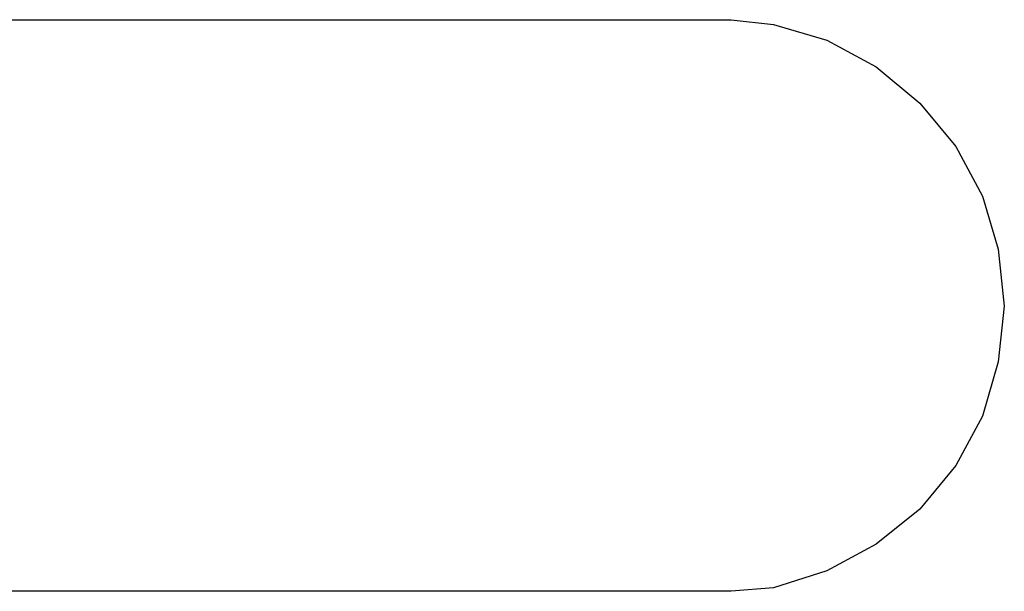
# Model space of a CAD drawing. Extents: x 3.332 to 3.967, y -2.44 to -1.803.
# Tile 8 of 10: x 3.74324 to 3.75139, y -2.27067 to -2.26594. Entities that reach past the tile are written whole.
import ezdxf

# ---------------------------------------------------------------- set-up
doc = ezdxf.new("R2010")
doc.units = 0
doc.header["$MEASUREMENT"] = 0
doc.layers.add('BLACK', color=7, linetype='CONTINUOUS')

msp = doc.modelspace()

# ---------------------------------------------------------------- linework, layer by layer
at = {"layer": 'BLACK', "linetype": 'CONTINUOUS'}
for p, q in [((3.72579, -2.26594), (3.74913, -2.26594)), ((3.74913, -2.26594), (3.74948, -2.26598)), ((3.74948, -2.26598), (3.74992, -2.26611)), ((3.74992, -2.26611), (3.75033, -2.26633)), ((3.75033, -2.26633), (3.75069, -2.26663)), ((3.75069, -2.26663), (3.75099, -2.26699)), ((3.75099, -2.26699), (3.75121, -2.2674)), ((3.75121, -2.2674), (3.75134, -2.26784)), ((3.75134, -2.26784), (3.75139, -2.26831)), ((3.75139, -2.26831), (3.75134, -2.26877)), ((3.75134, -2.26877), (3.75121, -2.26922)), ((3.75121, -2.26922), (3.75099, -2.26963)), ((3.75099, -2.26963), (3.75069, -2.26999)), ((3.75069, -2.26999), (3.75033, -2.27028)), ((3.75033, -2.27028), (3.74992, -2.2705)), ((3.74992, -2.2705), (3.74948, -2.27064)), ((3.74913, -2.27067), (3.72579, -2.27067)), ((3.74948, -2.27064), (3.74913, -2.27067))]:
    msp.add_line(p, q, dxfattribs=at)

doc.saveas('drawing.dxf')
